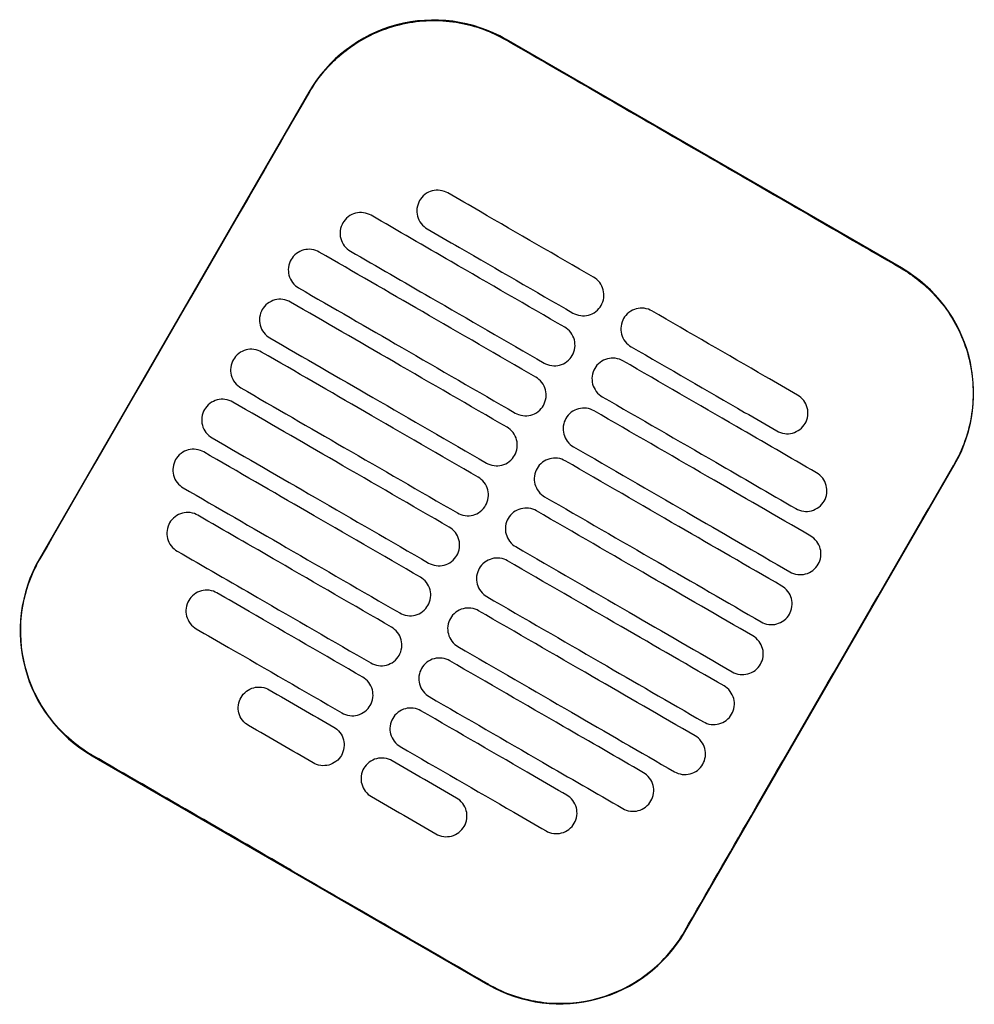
# Model space of a CAD drawing. Header units: metres. Extents: x 15.2 to 54.2, y -39.7 to 1.1.
# Tile 202 of 256: x 52.253 to 52.451, y -37.625 to -37.42. Entities that reach past the tile are written whole.
import ezdxf

# ---------------------------------------------------------------- set-up
doc = ezdxf.new("R2010")
doc.units = ezdxf.units.M
doc.header["$MEASUREMENT"] = 0
doc.layers.add('2D', color=252, linetype='Continuous')

# ---------------------------------------------------------------- blocks, each defined once
blk = doc.blocks.new('2D_QYOS_600')
for p, q in [((0.67375, -0.66902), (0.59149, -0.6215)), ((0.55051, -0.63247), (0.49448, -0.72945)), ((0.6287, -0.80699), (0.68472, -0.71)), ((0.50545, -0.77044), (0.58771, -0.81796))]:
    blk.add_line(p, q)
for centre, start, end in [((0.57648, -0.64748), 59.9865, 149.9865), ((0.65874, -0.695), 329.9865, 59.9865), ((0.52046, -0.74446), 149.9865, 239.9865), ((0.60272, -0.79198), 239.9865, 329.9865)]:
    blk.add_arc(centre, 0.03, start, end)
for points, knots in [([(0.5506, -0.63253), (0.5514, -0.63114), (0.55231, -0.62981), (0.55526, -0.62621), (0.55753, -0.62416), (0.56332, -0.62036), (0.56695, -0.61888), (0.57439, -0.61743), (0.57813, -0.6174), (0.58518, -0.61867), (0.58844, -0.61987), (0.59143, -0.6216)], [12.978915, 12.978915, 12.978915, 12.978915, 13.461173, 13.461173, 14.374287, 14.374287, 15.53872, 15.53872, 16.650066, 16.650066, 17.687358, 17.687358, 17.687358, 17.687358]), ([(0.49458, -0.72951), (0.50862, -0.70522), (0.52266, -0.68092), (0.54133, -0.64859), (0.54596, -0.64056), (0.5506, -0.63253)], [1.133412, 1.133412, 1.133412, 1.133412, 2.681586, 2.681586, 3.193366, 3.193366, 3.193366, 3.193366]), ([(0.67369, -0.66912), (0.6631, -0.663), (0.65207, -0.65664), (0.6366, -0.6477), (0.63456, -0.64652), (0.63256, -0.64537)], [-21.78268, -21.78268, -21.78268, -21.78268, -17.142885, -17.142885, -16.423665, -16.423665, -16.423665, -16.423665]), ([(0.57939, -0.65343), (0.57897, -0.65319), (0.57842, -0.65297), (0.57724, -0.65282), (0.57668, -0.65286), (0.57561, -0.65314), (0.57509, -0.65339), (0.57413, -0.65412), (0.57377, -0.65458), (0.57352, -0.65501)], [-0.5513873, -0.5513873, -0.5513873, -0.5513873, -0.4031046, -0.4031046, -0.2776919, -0.2776919, -0.1471638, -0.1471638, 0, 0, 0, 0]), ([(0.60971, -0.67094), (0.60184, -0.6664), (0.59397, -0.66185), (0.58387, -0.65602), (0.58163, -0.65472), (0.57939, -0.65343)], [0.699452, 0.699452, 0.699452, 0.699452, 3.425217, 3.425217, 4.200582, 4.200582, 4.200582, 4.200582]), ([(0.57352, -0.65501), (0.57328, -0.65543), (0.57306, -0.65598), (0.57291, -0.65717), (0.57294, -0.65772), (0.57323, -0.6588), (0.57348, -0.65931), (0.57421, -0.66027), (0.57466, -0.66063), (0.57509, -0.66088)], [-0.5553355, -0.5553355, -0.5553355, -0.5553355, -0.4045594, -0.4045594, -0.278267, -0.278267, -0.1472206, -0.1472206, 0, 0, 0, 0]), ([(0.56343, -0.65807), (0.56301, -0.65783), (0.56246, -0.65761), (0.56128, -0.65746), (0.56072, -0.6575), (0.55965, -0.65778), (0.55913, -0.65803), (0.55817, -0.65876), (0.55781, -0.65922), (0.55756, -0.65965)], [-0.5514247, -0.5514247, -0.5514247, -0.5514247, -0.4031161, -0.4031161, -0.2776965, -0.2776965, -0.1471644, -0.1471644, 0, 0, 0, 0]), ([(0.6037, -0.68133), (0.59584, -0.67679), (0.58797, -0.67225), (0.57454, -0.66449), (0.56899, -0.66128), (0.56343, -0.65807)], [0.699452, 0.699452, 0.699452, 0.699452, 3.42526, 3.42526, 5.350619, 5.350619, 5.350619, 5.350619]), ([(0.55756, -0.65965), (0.55732, -0.66007), (0.5571, -0.66062), (0.55695, -0.66181), (0.55698, -0.66236), (0.55726, -0.66343), (0.55752, -0.66395), (0.55825, -0.66491), (0.5587, -0.66527), (0.55913, -0.66552)], [-0.5553006, -0.5553006, -0.5553006, -0.5553006, -0.4045498, -0.4045498, -0.2782639, -0.2782639, -0.1472208, -0.1472208, 0, 0, 0, 0]), ([(0.57509, -0.66088), (0.57733, -0.66217), (0.57956, -0.66346), (0.58967, -0.6693), (0.59754, -0.67385), (0.6054, -0.67839)], [2.649916, 2.649916, 2.649916, 2.649916, 3.425249, 3.425249, 6.151046, 6.151046, 6.151046, 6.151046]), ([(0.55266, -0.66571), (0.55224, -0.66547), (0.55169, -0.66525), (0.55051, -0.6651), (0.54996, -0.66514), (0.54888, -0.66542), (0.54836, -0.66567), (0.54741, -0.6664), (0.54704, -0.66686), (0.54679, -0.66728)], [-0.5514376, -0.5514376, -0.5514376, -0.5514376, -0.4031217, -0.4031217, -0.2776979, -0.2776979, -0.1471642, -0.1471642, 0, 0, 0, 0]), ([(0.5977, -0.69173), (0.58983, -0.68718), (0.58197, -0.68264), (0.56695, -0.67396), (0.55981, -0.66984), (0.55266, -0.66571)], [0.699452, 0.699452, 0.699452, 0.699452, 3.425292, 3.425292, 5.900643, 5.900643, 5.900643, 5.900643]), ([(0.55913, -0.66552), (0.56468, -0.66873), (0.57024, -0.67194), (0.58367, -0.67969), (0.59153, -0.68424), (0.5994, -0.68878)], [1.499949, 1.499949, 1.499949, 1.499949, 3.425284, 3.425284, 6.151116, 6.151116, 6.151116, 6.151116]), ([(0.54679, -0.66728), (0.54655, -0.66771), (0.54633, -0.66826), (0.54618, -0.66945), (0.54622, -0.67), (0.5465, -0.67107), (0.54675, -0.67159), (0.54748, -0.67255), (0.54794, -0.67291), (0.54836, -0.67316)], [-0.5552879, -0.5552879, -0.5552879, -0.5552879, -0.4045447, -0.4045447, -0.2782629, -0.2782629, -0.1472212, -0.1472212, 0, 0, 0, 0]), ([(0.67369, -0.66912), (0.67497, -0.66986), (0.6762, -0.67069), (0.67935, -0.6732), (0.68113, -0.67503), (0.68266, -0.67706), (0.68496, -0.68012), (0.68664, -0.6836), (0.68861, -0.69099), (0.68888, -0.69484), (0.68795, -0.70246), (0.68674, -0.70617), (0.68478, -0.70968), (0.6847, -0.70981), (0.68463, -0.70995)], [17.619777, 17.619777, 17.619777, 17.619777, 18.064718, 18.064718, 18.827754, 18.827754, 18.827754, 19.97637, 19.97637, 21.122539, 21.122539, 22.281306, 22.281306, 22.328075, 22.328075, 22.328075, 22.328075]), ([(0.61127, -0.67682), (0.61152, -0.67639), (0.61174, -0.67584), (0.61189, -0.67465), (0.61185, -0.6741), (0.61157, -0.67303), (0.61132, -0.67251), (0.61059, -0.67155), (0.61013, -0.67119), (0.60971, -0.67094)], [-0.5553984, -0.5553984, -0.5553984, -0.5553984, -0.4045681, -0.4045681, -0.278271, -0.278271, -0.1472202, -0.1472202, 0, 0, 0, 0]), ([(0.54836, -0.67316), (0.55551, -0.67728), (0.56265, -0.68141), (0.57766, -0.69008), (0.58553, -0.69463), (0.5934, -0.69917)], [0.949972, 0.949972, 0.949972, 0.949972, 3.425307, 3.425307, 6.151164, 6.151164, 6.151164, 6.151164]), ([(0.54666, -0.6761), (0.54624, -0.67586), (0.54569, -0.67564), (0.54451, -0.67549), (0.54396, -0.67553), (0.54288, -0.67581), (0.54236, -0.67606), (0.5414, -0.67679), (0.54104, -0.67725), (0.54079, -0.67768)], [-0.5514273, -0.5514273, -0.5514273, -0.5514273, -0.4031209, -0.4031209, -0.2776962, -0.2776962, -0.1471634, -0.1471634, 0, 0, 0, 0]), ([(0.5917, -0.70212), (0.58383, -0.69757), (0.57596, -0.69303), (0.56095, -0.68435), (0.55381, -0.68023), (0.54666, -0.6761)], [0.699452, 0.699452, 0.699452, 0.699452, 3.425313, 3.425313, 5.900643, 5.900643, 5.900643, 5.900643]), ([(0.6054, -0.67839), (0.60583, -0.67864), (0.60638, -0.67885), (0.60756, -0.679), (0.60811, -0.67896), (0.60919, -0.67868), (0.6097, -0.67843), (0.61066, -0.6777), (0.61103, -0.67724), (0.61127, -0.67682)], [-0.551307, -0.551307, -0.551307, -0.551307, -0.4030846, -0.4030846, -0.2776802, -0.2776802, -0.1471604, -0.1471604, 0, 0, 0, 0]), ([(0.62182, -0.67794), (0.6214, -0.6777), (0.62085, -0.67748), (0.61967, -0.67733), (0.61911, -0.67737), (0.61804, -0.67765), (0.61752, -0.6779), (0.61656, -0.67863), (0.61619, -0.67909), (0.61595, -0.67952)], [-0.5512944, -0.5512944, -0.5512944, -0.5512944, -0.4030833, -0.4030833, -0.2776787, -0.2776787, -0.1471599, -0.1471599, 0, 0, 0, 0]), ([(0.54079, -0.67768), (0.54055, -0.6781), (0.54033, -0.67865), (0.54018, -0.67984), (0.54022, -0.68039), (0.5405, -0.68147), (0.54075, -0.68198), (0.54148, -0.68294), (0.54194, -0.6833), (0.54236, -0.68355)], [-0.5552955, -0.5552955, -0.5552955, -0.5552955, -0.4045438, -0.4045438, -0.2782634, -0.2782634, -0.1472215, -0.1472215, 0, 0, 0, 0]), ([(0.61595, -0.67952), (0.61571, -0.67994), (0.61549, -0.68049), (0.61534, -0.68168), (0.61537, -0.68223), (0.61565, -0.68331), (0.61591, -0.68382), (0.61663, -0.68478), (0.61709, -0.68514), (0.61752, -0.68539)], [-0.555416, -0.555416, -0.555416, -0.555416, -0.4045716, -0.4045716, -0.2782736, -0.2782736, -0.1472211, -0.1472211, 0, 0, 0, 0]), ([(0.65214, -0.69545), (0.6499, -0.69416), (0.64766, -0.69287), (0.63755, -0.68703), (0.62969, -0.68249), (0.62182, -0.67794)], [2.649852, 2.649852, 2.649852, 2.649852, 3.425217, 3.425217, 6.150982, 6.150982, 6.150982, 6.150982]), ([(0.60527, -0.68721), (0.60552, -0.68678), (0.60573, -0.68623), (0.60588, -0.68504), (0.60585, -0.68449), (0.60557, -0.68342), (0.60531, -0.6829), (0.60459, -0.68194), (0.60413, -0.68158), (0.6037, -0.68133)], [-0.5553839, -0.5553839, -0.5553839, -0.5553839, -0.4045626, -0.4045626, -0.2782686, -0.2782686, -0.1472195, -0.1472195, 0, 0, 0, 0]), ([(0.54236, -0.68355), (0.5495, -0.68767), (0.55665, -0.6918), (0.57166, -0.70047), (0.57953, -0.70502), (0.5874, -0.70956)], [0.949998, 0.949998, 0.949998, 0.949998, 3.42532, 3.42532, 6.151189, 6.151189, 6.151189, 6.151189]), ([(0.61752, -0.68539), (0.62538, -0.68993), (0.63325, -0.69448), (0.64336, -0.70032), (0.6456, -0.70161), (0.64783, -0.7029)], [0.699452, 0.699452, 0.699452, 0.699452, 3.425249, 3.425249, 4.200582, 4.200582, 4.200582, 4.200582]), ([(0.54066, -0.68649), (0.54024, -0.68625), (0.53969, -0.68603), (0.53851, -0.68588), (0.53795, -0.68592), (0.53688, -0.6862), (0.53636, -0.68645), (0.5354, -0.68718), (0.53504, -0.68764), (0.53479, -0.68807)], [-0.5514137, -0.5514137, -0.5514137, -0.5514137, -0.4031194, -0.4031194, -0.2776944, -0.2776944, -0.1471627, -0.1471627, 0, 0, 0, 0]), ([(0.5857, -0.71251), (0.57783, -0.70796), (0.56996, -0.70342), (0.55495, -0.69475), (0.5478, -0.69062), (0.54066, -0.68649)], [0.699452, 0.699452, 0.699452, 0.699452, 3.425322, 3.425322, 5.900643, 5.900643, 5.900643, 5.900643]), ([(0.5994, -0.68878), (0.59982, -0.68903), (0.60037, -0.68924), (0.60155, -0.68939), (0.60211, -0.68936), (0.60318, -0.68907), (0.6037, -0.68882), (0.60466, -0.68809), (0.60503, -0.68763), (0.60527, -0.68721)], [-0.551317, -0.551317, -0.551317, -0.551317, -0.4030867, -0.4030867, -0.2776803, -0.2776803, -0.1471597, -0.1471597, 0, 0, 0, 0]), ([(0.53479, -0.68807), (0.53455, -0.68849), (0.53433, -0.68904), (0.53418, -0.69023), (0.53421, -0.69078), (0.5345, -0.69186), (0.53475, -0.69237), (0.53548, -0.69333), (0.53593, -0.69369), (0.53636, -0.69394)], [-0.5553078, -0.5553078, -0.5553078, -0.5553078, -0.4045446, -0.4045446, -0.2782647, -0.2782647, -0.147222, -0.147222, 0, 0, 0, 0]), ([(0.61582, -0.68833), (0.61539, -0.68809), (0.61485, -0.68787), (0.61366, -0.68772), (0.61311, -0.68776), (0.61204, -0.68804), (0.61152, -0.68829), (0.61056, -0.68902), (0.61019, -0.68948), (0.60995, -0.68991)], [-0.5513075, -0.5513075, -0.5513075, -0.5513075, -0.4030857, -0.4030857, -0.2776792, -0.2776792, -0.1471593, -0.1471593, 0, 0, 0, 0]), ([(0.65609, -0.7116), (0.65053, -0.70839), (0.64498, -0.70518), (0.63155, -0.69742), (0.62368, -0.69288), (0.61582, -0.68833)], [1.499901, 1.499901, 1.499901, 1.499901, 3.42526, 3.42526, 6.151068, 6.151068, 6.151068, 6.151068]), ([(0.59927, -0.6976), (0.59951, -0.69717), (0.59973, -0.69662), (0.59988, -0.69543), (0.59984, -0.69488), (0.59956, -0.69381), (0.59931, -0.69329), (0.59858, -0.69234), (0.59813, -0.69197), (0.5977, -0.69173)], [-0.5553742, -0.5553742, -0.5553742, -0.5553742, -0.4045587, -0.4045587, -0.278267, -0.278267, -0.1472191, -0.1472191, 0, 0, 0, 0]), ([(0.60995, -0.68991), (0.6097, -0.69033), (0.60948, -0.69088), (0.60933, -0.69207), (0.60937, -0.69262), (0.60965, -0.6937), (0.6099, -0.69421), (0.61063, -0.69517), (0.61109, -0.69553), (0.61151, -0.69578)], [-0.5553971, -0.5553971, -0.5553971, -0.5553971, -0.4045652, -0.4045652, -0.2782705, -0.2782705, -0.1472202, -0.1472202, 0, 0, 0, 0]), ([(0.53636, -0.69394), (0.5435, -0.69807), (0.55065, -0.70219), (0.56566, -0.71086), (0.57353, -0.71541), (0.58139, -0.71995)], [0.950001, 0.950001, 0.950001, 0.950001, 3.425322, 3.425322, 6.151192, 6.151192, 6.151192, 6.151192]), ([(0.61151, -0.69578), (0.61938, -0.70032), (0.62725, -0.70487), (0.64068, -0.71262), (0.64623, -0.71583), (0.65179, -0.71904)], [0.699452, 0.699452, 0.699452, 0.699452, 3.425284, 3.425284, 5.350619, 5.350619, 5.350619, 5.350619]), ([(0.6537, -0.70133), (0.65395, -0.7009), (0.65417, -0.70035), (0.65432, -0.69916), (0.65428, -0.69861), (0.654, -0.69754), (0.65375, -0.69702), (0.65302, -0.69606), (0.65256, -0.6957), (0.65214, -0.69545)], [-0.5554179, -0.5554179, -0.5554179, -0.5554179, -0.4045683, -0.4045683, -0.2782761, -0.2782761, -0.1472238, -0.1472238, 0, 0, 0, 0]), ([(0.53466, -0.69688), (0.53423, -0.69664), (0.53369, -0.69642), (0.5325, -0.69627), (0.53195, -0.69631), (0.53088, -0.69659), (0.53036, -0.69684), (0.5294, -0.69757), (0.52903, -0.69803), (0.52879, -0.69846)], [-0.5513969, -0.5513969, -0.5513969, -0.5513969, -0.4031172, -0.4031172, -0.2776925, -0.2776925, -0.1471621, -0.1471621, 0, 0, 0, 0]), ([(0.57969, -0.7229), (0.57183, -0.71835), (0.56396, -0.71381), (0.54895, -0.70514), (0.5418, -0.70101), (0.53466, -0.69688)], [0.699452, 0.699452, 0.699452, 0.699452, 3.425321, 3.425321, 5.900643, 5.900643, 5.900643, 5.900643]), ([(0.5934, -0.69917), (0.59382, -0.69942), (0.59437, -0.69963), (0.59555, -0.69978), (0.5961, -0.69975), (0.59718, -0.69947), (0.5977, -0.69921), (0.59866, -0.69848), (0.59902, -0.69802), (0.59927, -0.6976)], [-0.5513236, -0.5513236, -0.5513236, -0.5513236, -0.4030881, -0.4030881, -0.2776804, -0.2776804, -0.1471592, -0.1471592, 0, 0, 0, 0]), ([(0.52879, -0.69846), (0.52854, -0.69888), (0.52832, -0.69943), (0.52817, -0.70062), (0.52821, -0.70117), (0.52849, -0.70225), (0.52874, -0.70276), (0.52947, -0.70372), (0.52993, -0.70408), (0.53036, -0.70433)], [-0.5553248, -0.5553248, -0.5553248, -0.5553248, -0.4045472, -0.4045472, -0.2782668, -0.2782668, -0.1472227, -0.1472227, 0, 0, 0, 0]), ([(0.60981, -0.69872), (0.60939, -0.69848), (0.60884, -0.69826), (0.60766, -0.69811), (0.60711, -0.69815), (0.60603, -0.69843), (0.60551, -0.69868), (0.60456, -0.69941), (0.60419, -0.69987), (0.60394, -0.7003)], [-0.5513173, -0.5513173, -0.5513173, -0.5513173, -0.4030875, -0.4030875, -0.2776797, -0.2776797, -0.147159, -0.147159, 0, 0, 0, 0]), ([(0.65485, -0.72474), (0.64771, -0.72061), (0.64056, -0.71648), (0.62555, -0.70781), (0.61768, -0.70327), (0.60981, -0.69872)], [0.949941, 0.949941, 0.949941, 0.949941, 3.425291, 3.425291, 6.151132, 6.151132, 6.151132, 6.151132]), ([(0.60394, -0.7003), (0.6037, -0.70072), (0.60348, -0.70127), (0.60333, -0.70246), (0.60337, -0.70301), (0.60365, -0.70409), (0.6039, -0.7046), (0.60463, -0.70556), (0.60509, -0.70592), (0.60551, -0.70617)], [-0.555383, -0.555383, -0.555383, -0.555383, -0.4045605, -0.4045605, -0.2782682, -0.2782682, -0.1472195, -0.1472195, 0, 0, 0, 0]), ([(0.64783, -0.7029), (0.64826, -0.70315), (0.6488, -0.70336), (0.64999, -0.70351), (0.65054, -0.70347), (0.65161, -0.70319), (0.65213, -0.70294), (0.65309, -0.70221), (0.65346, -0.70175), (0.6537, -0.70133)], [-0.5513007, -0.5513007, -0.5513007, -0.5513007, -0.4030941, -0.4030941, -0.2776814, -0.2776814, -0.1471603, -0.1471603, 0, 0, 0, 0]), ([(0.59327, -0.70799), (0.59351, -0.70757), (0.59373, -0.70701), (0.59388, -0.70583), (0.59384, -0.70527), (0.59356, -0.7042), (0.59331, -0.70368), (0.59258, -0.70273), (0.59212, -0.70236), (0.5917, -0.70212)], [-0.5553693, -0.5553693, -0.5553693, -0.5553693, -0.4045566, -0.4045566, -0.2782661, -0.2782661, -0.1472189, -0.1472189, 0, 0, 0, 0]), ([(0.53036, -0.70433), (0.5375, -0.70846), (0.54464, -0.71258), (0.55966, -0.72126), (0.56752, -0.7258), (0.57539, -0.73035)], [0.949982, 0.949982, 0.949982, 0.949982, 3.425312, 3.425312, 6.151173, 6.151173, 6.151173, 6.151173]), ([(0.52865, -0.70727), (0.52823, -0.70703), (0.52768, -0.70681), (0.5265, -0.70666), (0.52595, -0.7067), (0.52487, -0.70698), (0.52435, -0.70723), (0.5234, -0.70796), (0.52303, -0.70842), (0.52278, -0.70885)], [-0.5513769, -0.5513769, -0.5513769, -0.5513769, -0.4031143, -0.4031143, -0.2776905, -0.2776905, -0.1471617, -0.1471617, 0, 0, 0, 0]), ([(0.57369, -0.73329), (0.56582, -0.72874), (0.55796, -0.7242), (0.54294, -0.71553), (0.5358, -0.7114), (0.52865, -0.70727)], [0.699452, 0.699452, 0.699452, 0.699452, 3.425308, 3.425308, 5.900643, 5.900643, 5.900643, 5.900643]), ([(0.5874, -0.70956), (0.58782, -0.70981), (0.58837, -0.71003), (0.58955, -0.71017), (0.5901, -0.71014), (0.59118, -0.70986), (0.5917, -0.7096), (0.59266, -0.70887), (0.59302, -0.70841), (0.59327, -0.70799)], [-0.5513269, -0.5513269, -0.5513269, -0.5513269, -0.403089, -0.403089, -0.2776804, -0.2776804, -0.1471589, -0.1471589, 0, 0, 0, 0]), ([(0.60551, -0.70617), (0.61338, -0.71071), (0.62125, -0.71526), (0.63626, -0.72393), (0.6434, -0.72806), (0.65055, -0.73219)], [0.699452, 0.699452, 0.699452, 0.699452, 3.425308, 3.425308, 5.900643, 5.900643, 5.900643, 5.900643]), ([(0.52278, -0.70885), (0.52254, -0.70927), (0.52232, -0.70982), (0.52217, -0.71101), (0.52221, -0.71156), (0.52249, -0.71264), (0.52274, -0.71316), (0.52347, -0.71411), (0.52393, -0.71447), (0.52435, -0.71472)], [-0.5553464, -0.5553464, -0.5553464, -0.5553464, -0.4045515, -0.4045515, -0.2782697, -0.2782697, -0.1472236, -0.1472236, 0, 0, 0, 0]), ([(0.60381, -0.70911), (0.60339, -0.70887), (0.60284, -0.70865), (0.60166, -0.7085), (0.60111, -0.70854), (0.60003, -0.70882), (0.59951, -0.70907), (0.59855, -0.7098), (0.59819, -0.71026), (0.59794, -0.71069)], [-0.5513238, -0.5513238, -0.5513238, -0.5513238, -0.4030887, -0.4030887, -0.27768, -0.27768, -0.1471588, -0.1471588, 0, 0, 0, 0]), ([(0.64885, -0.73513), (0.6417, -0.731), (0.63456, -0.72688), (0.61955, -0.7182), (0.61168, -0.71366), (0.60381, -0.70911)], [0.949982, 0.949982, 0.949982, 0.949982, 3.425312, 3.425312, 6.151173, 6.151173, 6.151173, 6.151173]), ([(0.6286, -0.80693), (0.63316, -0.79904), (0.63789, -0.79084), (0.65654, -0.75853), (0.67058, -0.73424), (0.68463, -0.70995)], [-3.18138, -3.18138, -3.18138, -3.18138, -2.673929, -2.673929, -1.133377, -1.133377, -1.133377, -1.133377]), ([(0.59794, -0.71069), (0.5977, -0.71111), (0.59748, -0.71166), (0.59733, -0.71285), (0.59737, -0.7134), (0.59765, -0.71448), (0.5979, -0.715), (0.59863, -0.71595), (0.59909, -0.71632), (0.59951, -0.71656)], [-0.5553737, -0.5553737, -0.5553737, -0.5553737, -0.4045574, -0.4045574, -0.2782667, -0.2782667, -0.1472191, -0.1472191, 0, 0, 0, 0]), ([(0.65766, -0.71747), (0.6579, -0.71705), (0.65812, -0.71649), (0.65827, -0.71531), (0.65823, -0.71475), (0.65795, -0.71368), (0.6577, -0.71316), (0.65697, -0.71221), (0.65652, -0.71184), (0.65609, -0.7116)], [-0.5553798, -0.5553798, -0.5553798, -0.5553798, -0.4045588, -0.4045588, -0.278273, -0.278273, -0.147224, -0.147224, 0, 0, 0, 0]), ([(0.58726, -0.71838), (0.58751, -0.71796), (0.58773, -0.71741), (0.58788, -0.71622), (0.58784, -0.71566), (0.58756, -0.71459), (0.58731, -0.71407), (0.58658, -0.71312), (0.58612, -0.71275), (0.5857, -0.71251)], [-0.5553691, -0.5553691, -0.5553691, -0.5553691, -0.4045561, -0.4045561, -0.278266, -0.278266, -0.1472189, -0.1472189, 0, 0, 0, 0]), ([(0.52435, -0.71472), (0.5315, -0.71885), (0.53864, -0.72297), (0.55365, -0.73165), (0.56152, -0.73619), (0.56939, -0.74074)], [0.949941, 0.949941, 0.949941, 0.949941, 3.425292, 3.425292, 6.151132, 6.151132, 6.151132, 6.151132]), ([(0.58139, -0.71995), (0.58182, -0.7202), (0.58237, -0.72042), (0.58355, -0.72056), (0.5841, -0.72053), (0.58518, -0.72025), (0.58569, -0.71999), (0.58665, -0.71926), (0.58702, -0.7188), (0.58726, -0.71838)], [-0.551327, -0.551327, -0.551327, -0.551327, -0.4030892, -0.4030892, -0.2776802, -0.2776802, -0.1471588, -0.1471588, 0, 0, 0, 0]), ([(0.59951, -0.71656), (0.60738, -0.72111), (0.61525, -0.72565), (0.63026, -0.73432), (0.6374, -0.73845), (0.64455, -0.74258)], [0.699452, 0.699452, 0.699452, 0.699452, 3.425321, 3.425321, 5.900643, 5.900643, 5.900643, 5.900643]), ([(0.65179, -0.71904), (0.65221, -0.71929), (0.65276, -0.71951), (0.65394, -0.71965), (0.65449, -0.71962), (0.65557, -0.71934), (0.65609, -0.71908), (0.65705, -0.71835), (0.65741, -0.71789), (0.65766, -0.71747)], [-0.5513421, -0.5513421, -0.5513421, -0.5513421, -0.4031061, -0.4031061, -0.2776864, -0.2776864, -0.147161, -0.147161, 0, 0, 0, 0]), ([(0.52741, -0.72042), (0.52699, -0.72017), (0.52644, -0.71995), (0.52526, -0.7198), (0.52471, -0.71984), (0.52363, -0.72012), (0.52311, -0.72038), (0.52216, -0.72111), (0.52179, -0.72157), (0.52154, -0.72199)], [-0.551342, -0.551342, -0.551342, -0.551342, -0.4031061, -0.4031061, -0.2776864, -0.2776864, -0.147161, -0.147161, 0, 0, 0, 0]), ([(0.56769, -0.74368), (0.55982, -0.73914), (0.55195, -0.73459), (0.53853, -0.72684), (0.53297, -0.72363), (0.52741, -0.72042)], [0.699452, 0.699452, 0.699452, 0.699452, 3.425284, 3.425284, 5.350619, 5.350619, 5.350619, 5.350619]), ([(0.59781, -0.7195), (0.59739, -0.71926), (0.59684, -0.71904), (0.59566, -0.71889), (0.5951, -0.71893), (0.59403, -0.71921), (0.59351, -0.71946), (0.59255, -0.7202), (0.59219, -0.72066), (0.59194, -0.72108)], [-0.551327, -0.551327, -0.551327, -0.551327, -0.4030892, -0.4030892, -0.2776802, -0.2776802, -0.1471588, -0.1471588, 0, 0, 0, 0]), ([(0.64285, -0.74552), (0.6357, -0.74139), (0.62856, -0.73727), (0.61354, -0.72859), (0.60568, -0.72405), (0.59781, -0.7195)], [0.950001, 0.950001, 0.950001, 0.950001, 3.425322, 3.425322, 6.151192, 6.151192, 6.151192, 6.151192]), ([(0.52154, -0.72199), (0.5213, -0.72241), (0.52108, -0.72296), (0.52093, -0.72415), (0.52097, -0.72471), (0.52125, -0.72578), (0.5215, -0.7263), (0.52223, -0.72725), (0.52269, -0.72762), (0.52311, -0.72786)], [-0.55538, -0.55538, -0.55538, -0.55538, -0.4045589, -0.4045589, -0.278273, -0.278273, -0.147224, -0.147224, 0, 0, 0, 0]), ([(0.59194, -0.72108), (0.5917, -0.7215), (0.59148, -0.72205), (0.59133, -0.72324), (0.59136, -0.7238), (0.59165, -0.72487), (0.5919, -0.72539), (0.59263, -0.72634), (0.59308, -0.72671), (0.59351, -0.72695)], [-0.5553691, -0.5553691, -0.5553691, -0.5553691, -0.4045561, -0.4045561, -0.278266, -0.278266, -0.1472189, -0.1472189, 0, 0, 0, 0]), ([(0.58126, -0.72877), (0.58151, -0.72835), (0.58173, -0.7278), (0.58187, -0.72661), (0.58184, -0.72605), (0.58156, -0.72498), (0.5813, -0.72446), (0.58058, -0.72351), (0.58012, -0.72314), (0.57969, -0.7229)], [-0.5553737, -0.5553737, -0.5553737, -0.5553737, -0.4045574, -0.4045574, -0.2782667, -0.2782667, -0.1472191, -0.1472191, 0, 0, 0, 0]), ([(0.65642, -0.73061), (0.65666, -0.73019), (0.65688, -0.72964), (0.65703, -0.72845), (0.65699, -0.7279), (0.65671, -0.72682), (0.65646, -0.7263), (0.65573, -0.72535), (0.65528, -0.72498), (0.65485, -0.72474)], [-0.5553462, -0.5553462, -0.5553462, -0.5553462, -0.4045514, -0.4045514, -0.2782696, -0.2782696, -0.1472236, -0.1472236, 0, 0, 0, 0]), ([(0.52311, -0.72786), (0.52867, -0.73107), (0.53423, -0.73428), (0.54765, -0.74204), (0.55552, -0.74658), (0.56339, -0.75113)], [1.499901, 1.499901, 1.499901, 1.499901, 3.42526, 3.42526, 6.151068, 6.151068, 6.151068, 6.151068]), ([(0.59351, -0.72695), (0.60138, -0.7315), (0.60924, -0.73604), (0.62426, -0.74471), (0.6314, -0.74884), (0.63854, -0.75297)], [0.699452, 0.699452, 0.699452, 0.699452, 3.425322, 3.425322, 5.900643, 5.900643, 5.900643, 5.900643]), ([(0.50551, -0.77034), (0.50545, -0.77031), (0.50539, -0.77027), (0.50192, -0.76824), (0.49894, -0.76558), (0.49419, -0.75926), (0.49246, -0.75566), (0.4906, -0.74836), (0.49035, -0.74474), (0.49107, -0.73823), (0.49184, -0.73535), (0.49347, -0.73156), (0.494, -0.73052), (0.49458, -0.72951)], [8.273299, 8.273299, 8.273299, 8.273299, 8.293543, 8.293543, 9.48086, 9.48086, 10.665623, 10.665623, 11.74288, 11.74288, 12.632334, 12.632334, 12.981673, 12.981673, 12.981673, 12.981673]), ([(0.57539, -0.73035), (0.57581, -0.73059), (0.57636, -0.73081), (0.57754, -0.73096), (0.5781, -0.73092), (0.57917, -0.73064), (0.57969, -0.73039), (0.58065, -0.72965), (0.58102, -0.72919), (0.58126, -0.72877)], [-0.5513238, -0.5513238, -0.5513238, -0.5513238, -0.4030887, -0.4030887, -0.27768, -0.27768, -0.1471588, -0.1471588, 0, 0, 0, 0]), ([(0.59181, -0.7299), (0.59138, -0.72965), (0.59084, -0.72943), (0.58965, -0.72929), (0.5891, -0.72932), (0.58803, -0.7296), (0.58751, -0.72986), (0.58655, -0.73059), (0.58618, -0.73105), (0.58594, -0.73147)], [-0.551327, -0.551327, -0.551327, -0.551327, -0.403089, -0.403089, -0.2776804, -0.2776804, -0.1471589, -0.1471589, 0, 0, 0, 0]), ([(0.63684, -0.75591), (0.6297, -0.75178), (0.62255, -0.74766), (0.60754, -0.73899), (0.59967, -0.73444), (0.59181, -0.7299)], [0.949998, 0.949998, 0.949998, 0.949998, 3.42532, 3.42532, 6.151189, 6.151189, 6.151189, 6.151189]), ([(0.65055, -0.73219), (0.65097, -0.73243), (0.65152, -0.73265), (0.6527, -0.7328), (0.65325, -0.73276), (0.65433, -0.73248), (0.65485, -0.73223), (0.65581, -0.7315), (0.65617, -0.73104), (0.65642, -0.73061)], [-0.551377, -0.551377, -0.551377, -0.551377, -0.4031143, -0.4031143, -0.2776905, -0.2776905, -0.1471617, -0.1471617, 0, 0, 0, 0]), ([(0.58594, -0.73147), (0.58569, -0.73189), (0.58547, -0.73244), (0.58532, -0.73363), (0.58536, -0.73419), (0.58564, -0.73526), (0.58589, -0.73578), (0.58662, -0.73673), (0.58708, -0.7371), (0.58751, -0.73734)], [-0.5553693, -0.5553693, -0.5553693, -0.5553693, -0.4045566, -0.4045566, -0.2782661, -0.2782661, -0.1472189, -0.1472189, 0, 0, 0, 0]), ([(0.57526, -0.73916), (0.5755, -0.73874), (0.57572, -0.73819), (0.57587, -0.737), (0.57583, -0.73645), (0.57555, -0.73537), (0.5753, -0.73485), (0.57457, -0.7339), (0.57412, -0.73353), (0.57369, -0.73329)], [-0.555383, -0.555383, -0.555383, -0.555383, -0.4045604, -0.4045604, -0.2782682, -0.2782682, -0.1472195, -0.1472195, 0, 0, 0, 0]), ([(0.53137, -0.73656), (0.53095, -0.73631), (0.5304, -0.7361), (0.52922, -0.73595), (0.52866, -0.73598), (0.52759, -0.73627), (0.52707, -0.73652), (0.52611, -0.73725), (0.52575, -0.73771), (0.5255, -0.73813)], [-0.5513007, -0.5513007, -0.5513007, -0.5513007, -0.4030941, -0.4030941, -0.2776814, -0.2776814, -0.1471603, -0.1471603, 0, 0, 0, 0]), ([(0.56169, -0.75407), (0.55382, -0.74953), (0.54595, -0.74498), (0.53585, -0.73914), (0.53361, -0.73785), (0.53137, -0.73656)], [0.699452, 0.699452, 0.699452, 0.699452, 3.425249, 3.425249, 4.200582, 4.200582, 4.200582, 4.200582]), ([(0.65042, -0.741), (0.65066, -0.74058), (0.65088, -0.74003), (0.65103, -0.73884), (0.65099, -0.73829), (0.65071, -0.73721), (0.65046, -0.7367), (0.64973, -0.73574), (0.64927, -0.73538), (0.64885, -0.73513)], [-0.5553245, -0.5553245, -0.5553245, -0.5553245, -0.4045471, -0.4045471, -0.2782667, -0.2782667, -0.1472226, -0.1472226, 0, 0, 0, 0]), ([(0.5255, -0.73813), (0.52526, -0.73856), (0.52504, -0.73911), (0.52489, -0.7403), (0.52492, -0.74085), (0.52521, -0.74192), (0.52546, -0.74244), (0.52619, -0.7434), (0.52664, -0.74376), (0.52707, -0.74401)], [-0.555418, -0.555418, -0.555418, -0.555418, -0.4045683, -0.4045683, -0.2782762, -0.2782762, -0.1472238, -0.1472238, 0, 0, 0, 0]), ([(0.58751, -0.73734), (0.59537, -0.74189), (0.60324, -0.74643), (0.61825, -0.7551), (0.6254, -0.75923), (0.63254, -0.76336)], [0.699452, 0.699452, 0.699452, 0.699452, 3.425313, 3.425313, 5.900643, 5.900643, 5.900643, 5.900643]), ([(0.56939, -0.74074), (0.56981, -0.74098), (0.57036, -0.7412), (0.57154, -0.74135), (0.57209, -0.74131), (0.57317, -0.74103), (0.57369, -0.74078), (0.57465, -0.74005), (0.57501, -0.73959), (0.57526, -0.73916)], [-0.5513173, -0.5513173, -0.5513173, -0.5513173, -0.4030875, -0.4030875, -0.2776797, -0.2776797, -0.147159, -0.147159, 0, 0, 0, 0]), ([(0.5858, -0.74029), (0.58538, -0.74004), (0.58483, -0.73983), (0.58365, -0.73968), (0.5831, -0.73971), (0.58202, -0.73999), (0.5815, -0.74025), (0.58055, -0.74098), (0.58018, -0.74144), (0.57993, -0.74186)], [-0.5513237, -0.5513237, -0.5513237, -0.5513237, -0.4030882, -0.4030882, -0.2776804, -0.2776804, -0.1471592, -0.1471592, 0, 0, 0, 0]), ([(0.63084, -0.7663), (0.6237, -0.76218), (0.61655, -0.75805), (0.60154, -0.74938), (0.59367, -0.74483), (0.5858, -0.74029)], [0.949973, 0.949973, 0.949973, 0.949973, 3.425307, 3.425307, 6.151164, 6.151164, 6.151164, 6.151164]), ([(0.57993, -0.74186), (0.57969, -0.74228), (0.57947, -0.74284), (0.57932, -0.74402), (0.57936, -0.74458), (0.57964, -0.74565), (0.57989, -0.74617), (0.58062, -0.74712), (0.58108, -0.74749), (0.5815, -0.74773)], [-0.5553742, -0.5553742, -0.5553742, -0.5553742, -0.4045587, -0.4045587, -0.278267, -0.278267, -0.1472191, -0.1472191, 0, 0, 0, 0]), ([(0.64455, -0.74258), (0.64497, -0.74282), (0.64552, -0.74304), (0.6467, -0.74319), (0.64725, -0.74315), (0.64833, -0.74287), (0.64885, -0.74262), (0.64981, -0.74189), (0.65017, -0.74143), (0.65042, -0.741)], [-0.551397, -0.551397, -0.551397, -0.551397, -0.4031173, -0.4031173, -0.2776925, -0.2776925, -0.1471621, -0.1471621, 0, 0, 0, 0]), ([(0.52707, -0.74401), (0.52931, -0.7453), (0.53154, -0.74659), (0.54165, -0.75243), (0.54952, -0.75697), (0.55738, -0.76152)], [2.649852, 2.649852, 2.649852, 2.649852, 3.425217, 3.425217, 6.150983, 6.150983, 6.150983, 6.150983]), ([(0.56926, -0.74955), (0.5695, -0.74913), (0.56972, -0.74858), (0.56987, -0.74739), (0.56983, -0.74684), (0.56955, -0.74576), (0.5693, -0.74525), (0.56857, -0.74429), (0.56811, -0.74393), (0.56769, -0.74368)], [-0.555397, -0.555397, -0.555397, -0.555397, -0.4045652, -0.4045652, -0.2782705, -0.2782705, -0.1472202, -0.1472202, 0, 0, 0, 0]), ([(0.64441, -0.75139), (0.64466, -0.75097), (0.64488, -0.75042), (0.64503, -0.74923), (0.64499, -0.74868), (0.64471, -0.7476), (0.64446, -0.74709), (0.64373, -0.74613), (0.64327, -0.74577), (0.64285, -0.74552)], [-0.5553076, -0.5553076, -0.5553076, -0.5553076, -0.4045445, -0.4045445, -0.2782646, -0.2782646, -0.1472219, -0.1472219, 0, 0, 0, 0]), ([(0.5815, -0.74773), (0.58937, -0.75228), (0.59724, -0.75682), (0.61225, -0.7655), (0.61939, -0.76962), (0.62654, -0.77375)], [0.699452, 0.699452, 0.699452, 0.699452, 3.425292, 3.425292, 5.900643, 5.900643, 5.900643, 5.900643]), ([(0.56339, -0.75113), (0.56381, -0.75137), (0.56436, -0.75159), (0.56554, -0.75174), (0.56609, -0.7517), (0.56717, -0.75142), (0.56769, -0.75117), (0.56865, -0.75044), (0.56901, -0.74998), (0.56926, -0.74955)], [-0.5513075, -0.5513075, -0.5513075, -0.5513075, -0.4030857, -0.4030857, -0.2776792, -0.2776792, -0.1471593, -0.1471593, 0, 0, 0, 0]), ([(0.5798, -0.75068), (0.57938, -0.75043), (0.57883, -0.75022), (0.57765, -0.75007), (0.5771, -0.7501), (0.57602, -0.75038), (0.5755, -0.75064), (0.57454, -0.75137), (0.57418, -0.75183), (0.57393, -0.75225)], [-0.5513171, -0.5513171, -0.5513171, -0.5513171, -0.4030867, -0.4030867, -0.2776803, -0.2776803, -0.1471597, -0.1471597, 0, 0, 0, 0]), ([(0.62008, -0.77394), (0.61452, -0.77073), (0.60896, -0.76752), (0.59554, -0.75977), (0.58767, -0.75522), (0.5798, -0.75068)], [1.499949, 1.499949, 1.499949, 1.499949, 3.425284, 3.425284, 6.151116, 6.151116, 6.151116, 6.151116]), ([(0.57393, -0.75225), (0.57369, -0.75268), (0.57347, -0.75323), (0.57332, -0.75442), (0.57336, -0.75497), (0.57364, -0.75604), (0.57389, -0.75656), (0.57462, -0.75751), (0.57508, -0.75788), (0.5755, -0.75812)], [-0.5553838, -0.5553838, -0.5553838, -0.5553838, -0.4045626, -0.4045626, -0.2782686, -0.2782686, -0.1472195, -0.1472195, 0, 0, 0, 0]), ([(0.63854, -0.75297), (0.63897, -0.75321), (0.63952, -0.75343), (0.6407, -0.75358), (0.64125, -0.75354), (0.64233, -0.75326), (0.64284, -0.75301), (0.6438, -0.75228), (0.64417, -0.75182), (0.64441, -0.75139)], [-0.5514139, -0.5514139, -0.5514139, -0.5514139, -0.4031194, -0.4031194, -0.2776944, -0.2776944, -0.1471626, -0.1471626, 0, 0, 0, 0]), ([(0.56325, -0.75994), (0.5635, -0.75952), (0.56372, -0.75897), (0.56387, -0.75778), (0.56383, -0.75723), (0.56355, -0.75615), (0.5633, -0.75564), (0.56257, -0.75468), (0.56211, -0.75432), (0.56169, -0.75407)], [-0.5554159, -0.5554159, -0.5554159, -0.5554159, -0.4045716, -0.4045716, -0.2782736, -0.2782736, -0.1472211, -0.1472211, 0, 0, 0, 0]), ([(0.53638, -0.75828), (0.53663, -0.75785), (0.53699, -0.75739), (0.53795, -0.75666), (0.53847, -0.75641), (0.53955, -0.75613), (0.5401, -0.75609), (0.54128, -0.75624), (0.54183, -0.75646), (0.54225, -0.7567)], [0, 0, 0, 0, 0.1471602, 0.1471602, 0.2776775, 0.2776775, 0.4030818, 0.4030818, 0.5512681, 0.5512681, 0.5512681, 0.5512681]), ([(0.63841, -0.76178), (0.63866, -0.76136), (0.63888, -0.76081), (0.63902, -0.75962), (0.63899, -0.75907), (0.63871, -0.75799), (0.63845, -0.75748), (0.63773, -0.75652), (0.63727, -0.75616), (0.63684, -0.75591)], [-0.5552953, -0.5552953, -0.5552953, -0.5552953, -0.4045437, -0.4045437, -0.2782634, -0.2782634, -0.1472215, -0.1472215, 0, 0, 0, 0]), ([(0.53795, -0.76415), (0.53753, -0.7639), (0.53707, -0.76354), (0.53634, -0.76259), (0.53609, -0.76207), (0.53581, -0.76099), (0.53577, -0.76044), (0.53592, -0.75925), (0.53614, -0.7587), (0.53638, -0.75828)], [0, 0, 0, 0, 0.147223, 0.147223, 0.2782783, 0.2782783, 0.4045781, 0.4045781, 0.5554474, 0.5554474, 0.5554474, 0.5554474]), ([(0.5755, -0.75812), (0.58337, -0.76267), (0.59124, -0.76721), (0.60466, -0.77497), (0.61022, -0.77818), (0.61577, -0.78139)], [0.699452, 0.699452, 0.699452, 0.699452, 3.42526, 3.42526, 5.350619, 5.350619, 5.350619, 5.350619]), ([(0.55738, -0.76152), (0.55781, -0.76176), (0.55836, -0.76198), (0.55954, -0.76213), (0.56009, -0.76209), (0.56117, -0.76181), (0.56168, -0.76156), (0.56264, -0.76083), (0.56301, -0.76037), (0.56325, -0.75994)], [-0.5512944, -0.5512944, -0.5512944, -0.5512944, -0.4030833, -0.4030833, -0.2776787, -0.2776787, -0.1471599, -0.1471599, 0, 0, 0, 0]), ([(0.5738, -0.76107), (0.57338, -0.76082), (0.57283, -0.76061), (0.57165, -0.76046), (0.57109, -0.76049), (0.57002, -0.76078), (0.5695, -0.76103), (0.56854, -0.76176), (0.56818, -0.76222), (0.56793, -0.76264)], [-0.5513071, -0.5513071, -0.5513071, -0.5513071, -0.4030846, -0.4030846, -0.2776802, -0.2776802, -0.1471604, -0.1471604, 0, 0, 0, 0]), ([(0.60412, -0.77858), (0.60188, -0.77729), (0.59964, -0.776), (0.58953, -0.77016), (0.58167, -0.76561), (0.5738, -0.76107)], [2.649916, 2.649916, 2.649916, 2.649916, 3.425249, 3.425249, 6.151046, 6.151046, 6.151046, 6.151046]), ([(0.56793, -0.76264), (0.56769, -0.76307), (0.56747, -0.76362), (0.56732, -0.76481), (0.56735, -0.76536), (0.56764, -0.76643), (0.56789, -0.76695), (0.56862, -0.76791), (0.56907, -0.76827), (0.5695, -0.76852)], [-0.5553983, -0.5553983, -0.5553983, -0.5553983, -0.4045681, -0.4045681, -0.278271, -0.278271, -0.1472202, -0.1472202, 0, 0, 0, 0]), ([(0.63254, -0.76336), (0.63296, -0.7636), (0.63351, -0.76382), (0.63469, -0.76397), (0.63525, -0.76393), (0.63632, -0.76365), (0.63684, -0.7634), (0.6378, -0.76267), (0.63817, -0.76221), (0.63841, -0.76178)], [-0.5514274, -0.5514274, -0.5514274, -0.5514274, -0.4031209, -0.4031209, -0.2776962, -0.2776962, -0.1471634, -0.1471634, 0, 0, 0, 0]), ([(0.55568, -0.76446), (0.55611, -0.76471), (0.55657, -0.76507), (0.55729, -0.76603), (0.55755, -0.76654), (0.55783, -0.76762), (0.55786, -0.76817), (0.55772, -0.76936), (0.5575, -0.76991), (0.55725, -0.77033)], [0, 0, 0, 0, 0.1472222, 0.1472222, 0.2782773, 0.2782773, 0.4045795, 0.4045795, 0.5554397, 0.5554397, 0.5554397, 0.5554397]), ([(0.63241, -0.77217), (0.63265, -0.77175), (0.63287, -0.7712), (0.63302, -0.77001), (0.63298, -0.76946), (0.6327, -0.76838), (0.63245, -0.76787), (0.63172, -0.76691), (0.63127, -0.76655), (0.63084, -0.7663)], [-0.5552876, -0.5552876, -0.5552876, -0.5552876, -0.4045446, -0.4045446, -0.2782629, -0.2782629, -0.1472212, -0.1472212, 0, 0, 0, 0]), ([(0.5695, -0.76852), (0.57737, -0.77306), (0.58523, -0.7776), (0.59534, -0.78344), (0.59758, -0.78474), (0.59981, -0.78603)], [0.699452, 0.699452, 0.699452, 0.699452, 3.425217, 3.425217, 4.200582, 4.200582, 4.200582, 4.200582]), ([(0.55725, -0.77033), (0.55701, -0.77076), (0.55664, -0.77122), (0.55568, -0.77195), (0.55516, -0.7722), (0.55409, -0.77248), (0.55353, -0.77252), (0.55235, -0.77237), (0.55181, -0.77215), (0.55138, -0.77191)], [0, 0, 0, 0, 0.1471605, 0.1471605, 0.2776781, 0.2776781, 0.4030803, 0.4030803, 0.5512777, 0.5512777, 0.5512777, 0.5512777]), ([(0.5678, -0.77146), (0.56737, -0.77121), (0.56683, -0.771), (0.56564, -0.77085), (0.56509, -0.77089), (0.56402, -0.77117), (0.5635, -0.77142), (0.56254, -0.77215), (0.56217, -0.77261), (0.56193, -0.77303)], [-0.5512937, -0.5512937, -0.5512937, -0.5512937, -0.403082, -0.403082, -0.27768, -0.27768, -0.1471612, -0.1471612, 0, 0, 0, 0]), ([(0.56193, -0.77303), (0.56168, -0.77346), (0.56146, -0.77401), (0.56131, -0.7752), (0.56135, -0.77575), (0.56163, -0.77682), (0.56188, -0.77734), (0.56261, -0.7783), (0.56307, -0.77866), (0.5635, -0.77891)], [-0.5554178, -0.5554178, -0.5554178, -0.5554178, -0.4045751, -0.4045751, -0.2782741, -0.2782741, -0.1472211, -0.1472211, 0, 0, 0, 0]), ([(0.62654, -0.77375), (0.62696, -0.77399), (0.62751, -0.77421), (0.62869, -0.77436), (0.62925, -0.77432), (0.63032, -0.77404), (0.63084, -0.77379), (0.6318, -0.77306), (0.63216, -0.7726), (0.63241, -0.77217)], [-0.5514378, -0.5514378, -0.5514378, -0.5514378, -0.4031217, -0.4031217, -0.2776979, -0.2776979, -0.1471642, -0.1471642, 0, 0, 0, 0]), ([(0.62164, -0.77981), (0.62189, -0.77939), (0.62211, -0.77884), (0.62226, -0.77765), (0.62222, -0.7771), (0.62194, -0.77602), (0.62169, -0.77551), (0.62096, -0.77455), (0.6205, -0.77419), (0.62008, -0.77394)], [-0.5553003, -0.5553003, -0.5553003, -0.5553003, -0.4045497, -0.4045497, -0.2782639, -0.2782639, -0.1472208, -0.1472208, 0, 0, 0, 0]), ([(0.5828, -0.78509), (0.58304, -0.78467), (0.58326, -0.78412), (0.58341, -0.78293), (0.58337, -0.78237), (0.58309, -0.7813), (0.58284, -0.78078), (0.58211, -0.77983), (0.58165, -0.77946), (0.58123, -0.77922)], [-0.5553938, -0.5553938, -0.5553938, -0.5553938, -0.4045733, -0.4045733, -0.2782728, -0.2782728, -0.147221, -0.147221, 0, 0, 0, 0]), ([(0.60568, -0.78445), (0.60593, -0.78403), (0.60615, -0.78348), (0.6063, -0.78229), (0.60626, -0.78174), (0.60598, -0.78066), (0.60573, -0.78015), (0.605, -0.77919), (0.60454, -0.77883), (0.60412, -0.77858)], [-0.5553353, -0.5553353, -0.5553353, -0.5553353, -0.4045593, -0.4045593, -0.278267, -0.278267, -0.1472205, -0.1472205, 0, 0, 0, 0]), ([(0.61577, -0.78139), (0.6162, -0.78163), (0.61675, -0.78185), (0.61793, -0.782), (0.61848, -0.78196), (0.61956, -0.78168), (0.62007, -0.78143), (0.62103, -0.7807), (0.6214, -0.78024), (0.62164, -0.77981)], [-0.5514248, -0.5514248, -0.5514248, -0.5514248, -0.4031161, -0.4031161, -0.2776965, -0.2776965, -0.1471644, -0.1471644, 0, 0, 0, 0]), ([(0.57693, -0.78666), (0.57735, -0.78691), (0.5779, -0.78713), (0.57908, -0.78728), (0.57963, -0.78724), (0.58071, -0.78696), (0.58123, -0.7867), (0.58219, -0.78597), (0.58255, -0.78551), (0.5828, -0.78509)], [-0.5513269, -0.5513269, -0.5513269, -0.5513269, -0.4030891, -0.4030891, -0.2776846, -0.2776846, -0.1471626, -0.1471626, 0, 0, 0, 0]), ([(0.59981, -0.78603), (0.60024, -0.78627), (0.60079, -0.78649), (0.60197, -0.78664), (0.60252, -0.7866), (0.6036, -0.78632), (0.60411, -0.78607), (0.60507, -0.78534), (0.60544, -0.78488), (0.60568, -0.78445)], [-0.5513875, -0.5513875, -0.5513875, -0.5513875, -0.4031047, -0.4031047, -0.2776919, -0.2776919, -0.1471638, -0.1471638, 0, 0, 0, 0]), ([(0.54664, -0.79409), (0.54827, -0.79503), (0.54989, -0.79597), (0.5654, -0.80493), (0.57679, -0.81151), (0.58777, -0.81786)], [-12.071476, -12.071476, -12.071476, -12.071476, -11.509189, -11.509189, -6.696301, -6.696301, -6.696301, -6.696301]), ([(0.58777, -0.81786), (0.58843, -0.81824), (0.5891, -0.8186), (0.593, -0.82047), (0.59645, -0.82142), (0.60359, -0.82208), (0.60721, -0.82176), (0.61453, -0.81973), (0.61813, -0.81791), (0.62422, -0.81309), (0.62672, -0.8102), (0.6286, -0.80693)], [-8.20809, -8.20809, -8.20809, -8.20809, -7.978943, -7.978943, -6.912231, -6.912231, -5.830065, -5.830065, -4.632711, -4.632711, -3.498654, -3.498654, -3.498654, -3.498654])]:
    blk.add_open_spline(points, degree=3, knots=knots)
for points in [[(0.63256, -0.64537), (0.61885, -0.63745), (0.60514, -0.62952), (0.59143, -0.6216)], [(0.54225, -0.7567), (0.54673, -0.75929), (0.55121, -0.76188), (0.55568, -0.76446)], [(0.55138, -0.77191), (0.54691, -0.76932), (0.54243, -0.76674), (0.53795, -0.76415)], [(0.54664, -0.79409), (0.53293, -0.78617), (0.51922, -0.77826), (0.50551, -0.77034)], [(0.58123, -0.77922), (0.57675, -0.77663), (0.57227, -0.77405), (0.5678, -0.77146)], [(0.5635, -0.77891), (0.56797, -0.78149), (0.57245, -0.78408), (0.57693, -0.78666)]]:
    blk.add_open_spline(points, degree=3)

msp = doc.modelspace()

# ---------------------------------------------------------------- block references
at = {"layer": '2D'}
msp.add_blockref('2D_QYOS_600', (51.7625, -36.80251), dxfattribs=at)

doc.saveas('drawing.dxf')
